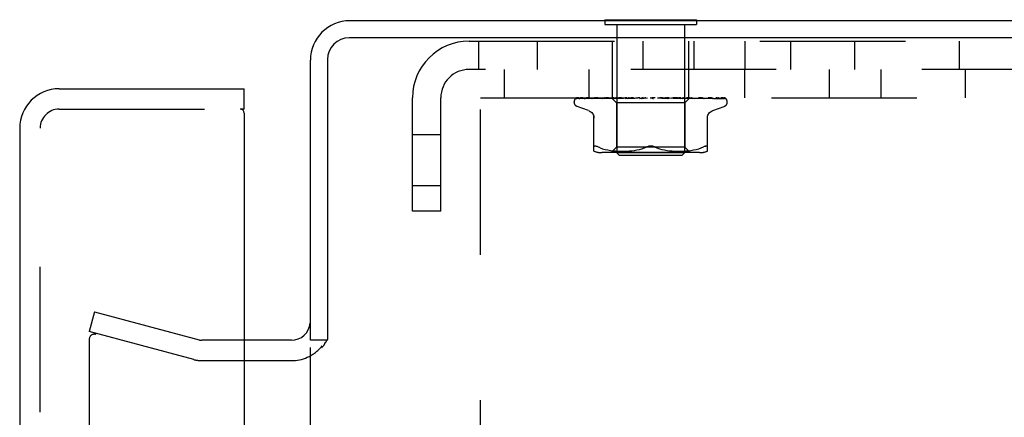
# Model space of a CAD drawing. Header units: inches. Extents: x 0 to 97.1, y 0 to 62.9.
# Tile 6 of 60: x 4.1 to 7.7, y 39.5 to 40.9. Entities that reach past the tile are written whole.
import ezdxf

# ---------------------------------------------------------------- set-up
doc = ezdxf.new("R2010")
doc.units = ezdxf.units.IN
doc.header["$LTSCALE"] = 5.342857
doc.header["$MEASUREMENT"] = 0
doc.linetypes.add('HIDDEN', pattern=[0.2, 0.1, -0.1])
doc.layers.get('0').update_dxf_attribs({"linetype": 'CONTINUOUS'})
doc.layers.add('DEFAULT_2', color=8, linetype='HIDDEN')
doc.layers.add('REAR_DOOR', color=7, linetype='CONTINUOUS')

msp = doc.modelspace()

# ---------------------------------------------------------------- linework, layer by layer
at = {"color": 7, "linetype": 'Continuous'}
for p, q in [((6.280701, 40.947072), (6.280701, 40.943072)), ((6.280701, 40.947072), (6.617701, 40.947072)), ((6.617701, 40.947072), (6.617701, 40.943072)), ((5.260091, 39.768072), (5.199201, 39.768072))]:
    msp.add_line(p, q, dxfattribs=at)
at = {"color": 3, "linetype": 'Continuous'}
for p, q in [((10.794201, 40.943072), (5.344201, 40.943072)), ((10.794201, 40.880072), (5.342201, 40.880072)), ((5.262201, 40.800072), (5.262201, 39.771131)), ((5.199201, 39.768072), (5.199201, 40.798072)), ((5.129201, 39.768072), (4.95628, 39.768072)), ((5.199201, 22.145072), (5.199201, 39.741072)), ((4.95628, 39.693072), (5.129201, 39.693072))]:
    msp.add_line(p, q, dxfattribs=at)
for points in [[(5.24096, 39.741072), (5.241959, 39.742022), (5.242944, 39.742991), (5.243913, 39.743979), (5.244851, 39.744976), (5.24575, 39.745976), (5.246606, 39.746977), (5.24742, 39.747978), (5.248185, 39.748973), (5.248902, 39.749956), (5.249576, 39.750929), (5.25021, 39.751888), (5.250816, 39.752844), (5.251403, 39.753802), (5.251975, 39.75476), (5.252535, 39.755717)], [(5.252535, 39.755717), (5.254765, 39.759567), (5.255389, 39.760628), (5.256009, 39.761666), (5.256635, 39.762697), (5.257265, 39.763715), (5.257903, 39.764729), (5.258554, 39.765745), (5.259223, 39.766769), (5.259914, 39.76781), (5.260635, 39.768876), (5.261398, 39.769984), (5.262201, 39.771131)]]:
    msp.add_lwpolyline(points, dxfattribs=at)
for centre, radius, start, end in [((5.344201, 40.798072), 0.145, 90, 180), ((5.342201, 40.800072), 0.08, 90, 180), ((5.129201, 39.838072), 0.07, 270, 354.458607)]:
    msp.add_arc(centre, radius, start, end, dxfattribs=at)
at = {"color": 7, "linetype": 'Continuous'}
for start, end in [(318.011781, 321.245079), (270, 293.867768)]:
    msp.add_arc((5.129201, 39.838072), 0.145, start, end, dxfattribs=at)
at = {"layer": 'DEFAULT_2', "color": 8, "linetype": 'HIDDEN'}
for p, q in [((6.280701, 40.943072), (6.280701, 40.929072)), ((6.280701, 40.929072), (6.617701, 40.929072)), ((6.325201, 40.929072), (6.325201, 40.457072)), ((6.573201, 40.929072), (6.573201, 40.457072)), ((6.617701, 40.943072), (6.617701, 40.929072)), ((5.782201, 40.868072), (10.116201, 40.868072)), ((5.816201, 40.868072), (5.816201, 40.764072)), ((6.032201, 40.868072), (6.032201, 40.764072)), ((6.308701, 40.660072), (6.308701, 40.868072)), ((6.421701, 40.764072), (6.421701, 40.868072)), ((6.589701, 40.660072), (6.589701, 40.868072)), ((6.609297, 40.764072), (6.609297, 40.868072)), ((6.796701, 40.764072), (6.796701, 40.868072)), ((6.964201, 40.764072), (6.964201, 40.868072)), ((7.199604, 40.764072), (7.199604, 40.868072)), ((7.582201, 40.868072), (7.582201, 40.764072)), ((10.116201, 40.764072), (5.782201, 40.764072)), ((5.824201, 39.014072), (5.824201, 40.764072)), ((5.911501, 40.764072), (5.911501, 40.660072)), ((6.221501, 40.764072), (6.221501, 40.660072)), ((6.794301, 40.764072), (6.794301, 40.660072)), ((7.104301, 40.764072), (7.104301, 40.660072)), ((7.294301, 40.764072), (7.294301, 40.660072)), ((7.604301, 40.764072), (7.604301, 40.660072)), ((5.574201, 40.243072), (5.574201, 40.660072)), ((5.678201, 40.243072), (5.678201, 40.660072)), ((5.824201, 40.660072), (10.074201, 40.660072)), ((6.17757, 40.657429), (6.223728, 40.658103)), ((6.178169, 40.657429), (6.24625, 40.658429)), ((6.186795, 40.657429), (6.253307, 40.658429)), ((6.188571, 40.657429), (6.274719, 40.658738)), ((6.205054, 40.65739), (6.205518, 40.657429)), ((6.205512, 40.657429), (6.321581, 40.659285)), ((6.2084, 40.657429), (6.268826, 40.658429)), ((6.224111, 40.658103), (6.288317, 40.659031)), ((6.232956, 40.657424), (6.233051, 40.65743)), ((6.233046, 40.657429), (6.336304, 40.659286)), ((6.23717, 40.657492), (6.236892, 40.657428)), ((6.236943, 40.657429), (6.290028, 40.65843)), ((6.246535, 40.658429), (6.306361, 40.659285)), ((6.2553, 40.660072), (6.249639, 40.659452)), ((6.268406, 40.65743), (6.355121, 40.659286)), ((6.268541, 40.657439), (6.268411, 40.65743)), ((6.2757, 40.658209), (6.268549, 40.65744)), ((6.268826, 40.658429), (6.32183, 40.659285)), ((6.273172, 40.65743), (6.316998, 40.65843)), ((6.274135, 40.658738), (6.311632, 40.659285)), ((6.283887, 40.659057), (6.2757, 40.658209)), ((6.288435, 40.659031), (6.306413, 40.659285)), ((6.290028, 40.65843), (6.336641, 40.659286)), ((6.30495, 40.660072), (6.323951, 40.641071)), ((6.306413, 40.659285), (6.306338, 40.659308)), ((6.306362, 40.659285), (6.306389, 40.659308)), ((6.310323, 40.657431), (6.37736, 40.659287)), ((6.310578, 40.657447), (6.310327, 40.657431)), ((6.323112, 40.658645), (6.310584, 40.657447)), ((6.311632, 40.659285), (6.31145, 40.659308)), ((6.311479, 40.659285), (6.311601, 40.659308)), ((6.315792, 40.657431), (6.348773, 40.658431)), ((6.316998, 40.65843), (6.355534, 40.659286)), ((6.32183, 40.659285), (6.321541, 40.659308)), ((6.321581, 40.659285), (6.321787, 40.659308)), ((6.331931, 40.659464), (6.323112, 40.658645)), ((6.330384, 40.660072), (6.336246, 40.659308)), ((6.338661, 40.660072), (6.331931, 40.659464)), ((6.336641, 40.659285), (6.336246, 40.659308)), ((6.336305, 40.659285), (6.336578, 40.659308)), ((6.341697, 40.660072), (6.336578, 40.659308)), ((6.348011, 40.660072), (6.355034, 40.659308)), ((6.348773, 40.658431), (6.377838, 40.659287)), ((6.355534, 40.659286), (6.355034, 40.659308)), ((6.355121, 40.659287), (6.35544, 40.659308)), ((6.361843, 40.660072), (6.35544, 40.659308)), ((6.357573, 40.657451), (6.357308, 40.657434)), ((6.357313, 40.657434), (6.402247, 40.65929)), ((6.357601, 40.657453), (6.371388, 40.658689)), ((6.363305, 40.657435), (6.377349, 40.65811)), ((6.369296, 40.660072), (6.377225, 40.659308)), ((6.371388, 40.658689), (6.384304, 40.659828)), ((6.377466, 40.659291), (6.377224, 40.659308)), ((6.377349, 40.65811), (6.390858, 40.658744)), ((6.37736, 40.659287), (6.37769, 40.659308)), ((6.377838, 40.659287), (6.377466, 40.659291)), ((6.385146, 40.660072), (6.37769, 40.659308)), ((6.384304, 40.659828), (6.387113, 40.660072)), ((6.390858, 40.658744), (6.402785, 40.659291)), ((6.393469, 40.660072), (6.402017, 40.659308)), ((6.402785, 40.65929), (6.402017, 40.659308)), ((6.402247, 40.65929), (6.402525, 40.659308)), ((6.410764, 40.660072), (6.402525, 40.659308)), ((6.407834, 40.657453), (6.437771, 40.660072)), ((6.414304, 40.657478), (6.419702, 40.658146)), ((6.419656, 40.660072), (6.428515, 40.659308)), ((6.419702, 40.658146), (6.42499, 40.658778)), ((6.42499, 40.658778), (6.429731, 40.659323)), ((6.446911, 40.660072), (6.45576, 40.659308)), ((6.452729, 40.660072), (6.453106, 40.659877)), ((6.45453, 40.659288), (6.45441, 40.659398)), ((6.454615, 40.659212), (6.45453, 40.659288)), ((6.454663, 40.659169), (6.454615, 40.659212)), ((6.454777, 40.65907), (6.454716, 40.659123)), ((6.455481, 40.658532), (6.455496, 40.658522)), ((6.465192, 40.660072), (6.456297, 40.659308)), ((6.474248, 40.660072), (6.482768, 40.659308)), ((6.482386, 40.659297), (6.490753, 40.658751)), ((6.482965, 40.659294), (6.482768, 40.659308)), ((6.482965, 40.659294), (6.516186, 40.657438)), ((6.492034, 40.660072), (6.483291, 40.659308)), ((6.515987, 40.657453), (6.486127, 40.660072)), ((6.490753, 40.658751), (6.5002, 40.658117)), ((6.5002, 40.658117), (6.509984, 40.657443)), ((6.500681, 40.660072), (6.508564, 40.659308)), ((6.508372, 40.659288), (6.509052, 40.659308)), ((6.508372, 40.659288), (6.532284, 40.658433)), ((6.508879, 40.659288), (6.508564, 40.659308)), ((6.508879, 40.659288), (6.56512, 40.657432)), ((6.517328, 40.660072), (6.509053, 40.659308)), ((6.516196, 40.657438), (6.515996, 40.657452)), ((6.525252, 40.660072), (6.532213, 40.659308)), ((6.532096, 40.659286), (6.532651, 40.659308)), ((6.532096, 40.659287), (6.56605, 40.658431)), ((6.532543, 40.659286), (6.532213, 40.659308)), ((6.532284, 40.658433), (6.559368, 40.657432)), ((6.532543, 40.659286), (6.609769, 40.65743)), ((6.540161, 40.660072), (6.532651, 40.659308)), ((6.547257, 40.659063), (6.53591, 40.660072)), ((6.547076, 40.660072), (6.552863, 40.659308)), ((6.564841, 40.65745), (6.547257, 40.659063)), ((6.552786, 40.659285), (6.553233, 40.659308)), ((6.552786, 40.659286), (6.595554, 40.65843)), ((6.553162, 40.659285), (6.552863, 40.659308)), ((6.553162, 40.659286), (6.648581, 40.657429)), ((6.559705, 40.660072), (6.553234, 40.659308)), ((6.565128, 40.657432), (6.564846, 40.657449)), ((6.565361, 40.660072), (6.569765, 40.659308)), ((6.56605, 40.658431), (6.604629, 40.65743)), ((6.569714, 40.659285), (6.570056, 40.659308)), ((6.569714, 40.659286), (6.619749, 40.658429)), ((6.570008, 40.659285), (6.569765, 40.659308)), ((6.570008, 40.659286), (6.68017, 40.657429)), ((6.575256, 40.660072), (6.570056, 40.659308)), ((6.592692, 40.659312), (6.574451, 40.641071)), ((6.582275, 40.659285), (6.58251, 40.659308)), ((6.582275, 40.659285), (6.638884, 40.658429)), ((6.582477, 40.659285), (6.582311, 40.659308)), ((6.589114, 40.659462), (6.582577, 40.660072)), ((6.597601, 40.658643), (6.589114, 40.659462)), ((6.590018, 40.659285), (6.590147, 40.659308)), ((6.590121, 40.659285), (6.590045, 40.659308)), ((6.593414, 40.660072), (6.592665, 40.659285)), ((6.592666, 40.659285), (6.675508, 40.658103)), ((6.592671, 40.659291), (6.592689, 40.659308)), ((6.595554, 40.65843), (6.64423, 40.657429)), ((6.609554, 40.657444), (6.597601, 40.658643)), ((6.609764, 40.65743), (6.609561, 40.657444)), ((6.619749, 40.658429), (6.676763, 40.657429)), ((6.638884, 40.658429), (6.7034, 40.657429)), ((6.648535, 40.657434), (6.641895, 40.658204)), ((6.648577, 40.65743), (6.648544, 40.657433)), ((6.648964, 40.658429), (6.716243, 40.657429)), ((6.680412, 40.657411), (6.67496, 40.658185)), ((6.676764, 40.65743), (6.676994, 40.657412)), ((6.680165, 40.65743), (6.680277, 40.657425)), ((6.680277, 40.657425), (6.680421, 40.657411)), ((6.725937, 40.655754), (6.725881, 40.655807)), ((6.167951, 40.643575), (6.167951, 40.644405)), ((6.221209, 40.612521), (6.178917, 40.627914)), ((6.323951, 40.641071), (6.323951, 40.478048)), ((6.574451, 40.641071), (6.323951, 40.641071)), ((6.574451, 40.641071), (6.574451, 40.478048)), ((6.677193, 40.612521), (6.719485, 40.627914)), ((6.730451, 40.643575), (6.730451, 40.644405)), ((6.240868, 40.463564), (6.240868, 40.592786)), ((6.657535, 40.463564), (6.657535, 40.592786)), ((5.574201, 40.524322), (5.678201, 40.524322)), ((6.263913, 40.475377), (6.255451, 40.478983)), ((6.263883, 40.475387), (6.272773, 40.472312)), ((6.323951, 40.478048), (6.303951, 40.458048)), ((6.574451, 40.478048), (6.323951, 40.478048)), ((6.41712, 40.472258), (6.426037, 40.475344)), ((6.426016, 40.475336), (6.434618, 40.478983)), ((6.472386, 40.475336), (6.463784, 40.478983)), ((6.574451, 40.478048), (6.594451, 40.458048)), ((6.625629, 40.472312), (6.634519, 40.475387)), ((6.634489, 40.475377), (6.642951, 40.478983)), ((6.650254, 40.481893), (6.652073, 40.48229)), ((6.628794, 40.458048), (6.269609, 40.458048)), ((6.272725, 40.472326), (6.282131, 40.469803)), ((6.282078, 40.469816), (6.291686, 40.467801)), ((6.291635, 40.46781), (6.301223, 40.466289)), ((6.301173, 40.466296), (6.310592, 40.465185)), ((6.310536, 40.465191), (6.319519, 40.464421)), ((6.319437, 40.464426), (6.328169, 40.463937)), ((6.335201, 40.447072), (6.325201, 40.457072)), ((6.573201, 40.457072), (6.325201, 40.457072)), ((6.328054, 40.463942), (6.336551, 40.463652)), ((6.563201, 40.447072), (6.335201, 40.447072)), ((6.336406, 40.463655), (6.344862, 40.463568)), ((6.344692, 40.463568), (6.353288, 40.463649)), ((6.353099, 40.463645), (6.361875, 40.463936)), ((6.361676, 40.463927), (6.370761, 40.46444)), ((6.370566, 40.464426), (6.379859, 40.465224)), ((6.379679, 40.465205), (6.389173, 40.466332)), ((6.389019, 40.466311), (6.398564, 40.467834)), ((6.398443, 40.467812), (6.407944, 40.469797)), ((6.407861, 40.469778), (6.417168, 40.472273)), ((6.481235, 40.472273), (6.490542, 40.469778)), ((6.490458, 40.469797), (6.499959, 40.467812)), ((6.499839, 40.467834), (6.509384, 40.466311)), ((6.50923, 40.466332), (6.518724, 40.465205)), ((6.518543, 40.465224), (6.527836, 40.464426)), ((6.527641, 40.46444), (6.536726, 40.463927)), ((6.536527, 40.463936), (6.545304, 40.463645)), ((6.545114, 40.463649), (6.553711, 40.463568)), ((6.55354, 40.463568), (6.561996, 40.463655)), ((6.561852, 40.463652), (6.570348, 40.463942)), ((6.563201, 40.447072), (6.573201, 40.457072)), ((6.570233, 40.463937), (6.578965, 40.464426)), ((6.578883, 40.464421), (6.587866, 40.465191)), ((6.58781, 40.465185), (6.59723, 40.466296)), ((6.59718, 40.466289), (6.606767, 40.46781)), ((6.606716, 40.467801), (6.616324, 40.469816)), ((6.616272, 40.469803), (6.625677, 40.472326)), ((5.574201, 40.336822), (5.678201, 40.336822)), ((5.678201, 40.243072), (5.574201, 40.243072)), ((4.406105, 39.872406), (4.386693, 39.799961)), ((4.406105, 39.872406), (4.790398, 39.769435)), ((4.770987, 39.69699), (4.386693, 39.799961)), ((4.407604, 39.790426), (4.406012, 39.790494)), ((4.386693, 39.770494), (4.386693, 22.11565)), ((4.95628, 39.768072), (4.800751, 39.768072)), ((4.800751, 39.693072), (4.95628, 39.693072))]:
    msp.add_line(p, q, dxfattribs=at)
for points in [[(6.174843, 40.656738), (6.175175, 40.656901), (6.175697, 40.657107), (6.176291, 40.657276), (6.176933, 40.657387), (6.177574, 40.657429)], [(6.184645, 40.660072), (6.183022, 40.659691), (6.181389, 40.659255), (6.179852, 40.658791), (6.178399, 40.658297), (6.177024, 40.657764), (6.175725, 40.657185), (6.174849, 40.656741)], [(6.17534, 40.656672), (6.175304, 40.656646), (6.175247, 40.656606), (6.175291, 40.656634), (6.175443, 40.656724), (6.175716, 40.656866), (6.176097, 40.657031), (6.176577, 40.657193), (6.177131, 40.657325), (6.177732, 40.657407), (6.178171, 40.657429)], [(6.181428, 40.660072), (6.181206, 40.659992), (6.180533, 40.65973), (6.179888, 40.65945), (6.179275, 40.659157), (6.178693, 40.658856), (6.178146, 40.658551), (6.177633, 40.658246), (6.177156, 40.657947), (6.17672, 40.657658), (6.176323, 40.657385), (6.175976, 40.657138), (6.17534, 40.656672)], [(6.178988, 40.660072), (6.178019, 40.659702), (6.177147, 40.659305), (6.177011, 40.659237)], [(6.185674, 40.657286), (6.185882, 40.657333), (6.186364, 40.657405), (6.186801, 40.657429)], [(6.19956, 40.660072), (6.197833, 40.659792), (6.195546, 40.659392), (6.193324, 40.658975), (6.191169, 40.658542), (6.18908, 40.658092), (6.187065, 40.657626), (6.185678, 40.657285)], [(6.187384, 40.657301), (6.187313, 40.657264), (6.187171, 40.657193), (6.187143, 40.65718), (6.18724, 40.657217), (6.187475, 40.657288), (6.187837, 40.657364), (6.188309, 40.657419), (6.188571, 40.657429)], [(6.187879, 40.657572), (6.187552, 40.657392), (6.187384, 40.657301)], [(6.193136, 40.660072), (6.192882, 40.659983), (6.192204, 40.659726), (6.19155, 40.659455), (6.190924, 40.659173), (6.190327, 40.658886), (6.18976, 40.658599), (6.189227, 40.658317), (6.18873, 40.658046), (6.187879, 40.657572)], [(6.223379, 40.660072), (6.221437, 40.659825), (6.218503, 40.659434), (6.21559, 40.659027), (6.212707, 40.658605), (6.209853, 40.658168), (6.207036, 40.657718), (6.205061, 40.65739)], [(6.208027, 40.657422), (6.20795, 40.657394), (6.207891, 40.657376), (6.20796, 40.657391), (6.208165, 40.657418), (6.208398, 40.657429)], [(6.209324, 40.658006), (6.208838, 40.657774), (6.208436, 40.657591), (6.208133, 40.657463), (6.208027, 40.657422)], [(6.214025, 40.660072), (6.213509, 40.659888), (6.212698, 40.65957), (6.211924, 40.65924), (6.211193, 40.658907), (6.21051, 40.658583), (6.209324, 40.658006)], [(6.249639, 40.659452), (6.246117, 40.659047), (6.242583, 40.658629), (6.239037, 40.658196), (6.232966, 40.657425)], [(6.24334, 40.660072), (6.242692, 40.659833), (6.241815, 40.659478), (6.240989, 40.659119), (6.240224, 40.658773), (6.239509, 40.658445), (6.238844, 40.658144), (6.238243, 40.657885), (6.237714, 40.657674), (6.237297, 40.65753), (6.23717, 40.657492)], [(6.276556, 40.658572), (6.275871, 40.658268), (6.275226, 40.658), (6.274628, 40.657774), (6.274105, 40.657606), (6.273676, 40.657498), (6.273362, 40.657446), (6.27317, 40.65743)], [(6.280015, 40.660072), (6.27956, 40.659896), (6.27877, 40.659569), (6.278006, 40.659232), (6.276556, 40.658572)], [(6.294192, 40.660072), (6.291844, 40.659847), (6.283887, 40.659057)], [(6.305023, 40.660072), (6.305302, 40.65988), (6.305614, 40.659689), (6.305959, 40.659498), (6.306338, 40.659308)], [(6.305324, 40.660072), (6.305638, 40.659798), (6.305899, 40.659582), (6.306107, 40.659423), (6.30626, 40.659323), (6.306353, 40.659285), (6.306362, 40.659285)], [(6.305959, 40.660072), (6.306166, 40.659798), (6.306315, 40.659582), (6.306408, 40.659423), (6.306443, 40.659323), (6.306419, 40.659285), (6.306413, 40.659285)], [(6.306762, 40.660072), (6.306618, 40.65988), (6.306508, 40.659689), (6.306431, 40.659498), (6.306389, 40.659308)], [(6.308494, 40.660072), (6.309186, 40.65988), (6.30991, 40.659689), (6.310665, 40.659498), (6.31145, 40.659308)], [(6.30989, 40.660072), (6.3103, 40.659798), (6.310662, 40.659582), (6.310978, 40.659423), (6.311243, 40.659323), (6.31145, 40.659285), (6.311479, 40.659285)], [(6.31365, 40.660072), (6.313088, 40.65988), (6.312559, 40.659689), (6.312064, 40.659498), (6.311601, 40.659308)], [(6.31177, 40.660072), (6.311863, 40.659798), (6.311896, 40.659582), (6.311869, 40.659423), (6.311786, 40.659323), (6.311632, 40.659285)], [(6.321151, 40.659372), (6.31967, 40.658664), (6.318939, 40.658331), (6.318221, 40.658033), (6.317539, 40.657786), (6.316909, 40.657602), (6.316359, 40.657488), (6.31591, 40.657437), (6.315783, 40.657431)], [(6.317051, 40.660072), (6.318132, 40.65988), (6.31924, 40.659689), (6.320377, 40.659498), (6.321541, 40.659308)], [(6.319491, 40.660072), (6.319981, 40.659798), (6.320432, 40.659582), (6.320845, 40.659423), (6.321213, 40.659323), (6.321526, 40.659285), (6.321581, 40.659285)], [(6.32271, 40.660072), (6.321901, 40.659722), (6.321151, 40.659372)], [(6.325437, 40.660072), (6.324477, 40.65988), (6.323549, 40.659689), (6.322652, 40.659498), (6.321787, 40.659308)], [(6.322549, 40.660072), (6.322523, 40.659798), (6.322439, 40.659582), (6.322295, 40.659423), (6.322095, 40.659323), (6.32183, 40.659285)], [(6.333779, 40.660072), (6.334333, 40.659798), (6.334856, 40.659582), (6.335351, 40.659423), (6.335808, 40.659323), (6.336216, 40.659285), (6.336305, 40.659285)], [(6.337905, 40.660072), (6.337763, 40.659798), (6.337564, 40.659582), (6.337306, 40.659423), (6.336998, 40.659323), (6.336641, 40.659285)], [(6.35224, 40.660072), (6.352841, 40.659797), (6.353417, 40.659581), (6.353969, 40.659423), (6.354493, 40.659324), (6.354982, 40.659286), (6.355121, 40.659287)], [(6.357284, 40.660072), (6.35703, 40.659798), (6.356724, 40.659582), (6.356362, 40.659423), (6.355956, 40.659323), (6.355534, 40.659286)], [(6.369846, 40.660072), (6.36967, 40.659987), (6.369064, 40.65968), (6.368471, 40.659362), (6.367873, 40.659039), (6.36726, 40.658715), (6.366622, 40.658399), (6.365951, 40.6581), (6.365262, 40.657839), (6.364559, 40.65763), (6.363886, 40.657494), (6.363287, 40.657435)], [(6.374204, 40.660072), (6.374823, 40.659798), (6.375431, 40.659582), (6.376034, 40.659423), (6.376618, 40.659323), (6.377168, 40.659285), (6.37736, 40.659287)], [(6.379985, 40.660072), (6.379657, 40.659817), (6.37929, 40.659612), (6.378881, 40.659454), (6.378438, 40.659347), (6.377967, 40.659293), (6.377838, 40.659287)], [(6.39888, 40.660072), (6.399498, 40.659798), (6.400117, 40.659582), (6.400742, 40.659423), (6.401358, 40.659323), (6.40195, 40.659285), (6.402247, 40.65929)], [(6.405188, 40.660072), (6.404741, 40.659798), (6.404257, 40.659582), (6.403731, 40.659423), (6.403176, 40.659323), (6.402785, 40.65929)], [(6.419628, 40.660072), (6.41947, 40.659977), (6.419087, 40.659731), (6.41872, 40.659484), (6.418347, 40.659228), (6.417954, 40.658964), (6.417533, 40.658695), (6.417067, 40.658423), (6.416542, 40.658154), (6.41596, 40.657904), (6.415317, 40.657687), (6.41465, 40.657531), (6.414218, 40.657468)], [(6.425374, 40.660072), (6.425969, 40.659798), (6.426576, 40.659582), (6.4272, 40.659423), (6.427827, 40.659323), (6.42844, 40.659285), (6.429047, 40.659308)], [(6.429731, 40.659323), (6.429128, 40.659285), (6.428515, 40.659308)], [(6.431981, 40.660072), (6.43146, 40.659798), (6.430912, 40.659582), (6.430331, 40.659423), (6.429731, 40.659323)], [(6.453106, 40.659877), (6.45328, 40.659798), (6.453853, 40.659582), (6.454454, 40.659423), (6.455068, 40.659323), (6.45568, 40.659285), (6.456297, 40.659308)], [(6.453106, 40.659877), (6.453517, 40.659677), (6.453964, 40.659444), (6.45439, 40.659209), (6.454796, 40.65897), (6.455186, 40.658727), (6.455481, 40.658532)], [(6.45441, 40.659398), (6.454354, 40.659449), (6.45427, 40.659523), (6.454159, 40.659618), (6.454012, 40.659736), (6.453842, 40.659865), (6.453663, 40.659991), (6.453541, 40.660072)], [(6.454502, 40.659309), (6.454539, 40.65928), (6.454623, 40.659206), (6.454756, 40.65909), (6.45494, 40.658935), (6.45518, 40.658747), (6.455481, 40.658532)], [(6.455003, 40.658884), (6.45492, 40.658951), (6.454844, 40.659013)], [(6.455496, 40.658522), (6.45542, 40.658574), (6.4553, 40.658658), (6.455191, 40.658738), (6.455093, 40.658813)], [(6.455496, 40.658522), (6.455825, 40.658315), (6.456233, 40.658093), (6.4567, 40.657883), (6.457221, 40.657699), (6.457792, 40.657554), (6.458388, 40.657462), (6.45898, 40.657429), (6.459566, 40.657453)], [(6.459397, 40.660072), (6.458821, 40.659798), (6.458229, 40.659582), (6.457613, 40.659423), (6.45699, 40.659323), (6.456374, 40.659285), (6.45576, 40.659308)], [(6.479957, 40.660072), (6.480443, 40.659798), (6.480961, 40.659582), (6.481518, 40.659423), (6.482097, 40.659323), (6.482386, 40.659297)], [(6.482386, 40.659297), (6.482686, 40.659285), (6.483291, 40.659308)], [(6.486444, 40.660072), (6.485835, 40.659798), (6.485219, 40.659582), (6.484592, 40.659423), (6.483967, 40.659323), (6.483362, 40.659285), (6.482965, 40.659294)], [(6.50464, 40.659645), (6.504132, 40.659933), (6.503873, 40.660072)], [(6.510024, 40.657442), (6.509877, 40.657453), (6.509241, 40.65754), (6.508575, 40.657699), (6.507911, 40.65792), (6.507286, 40.658179), (6.506697, 40.658463), (6.50615, 40.658758), (6.505634, 40.659055), (6.50464, 40.659645)], [(6.506073, 40.660072), (6.506477, 40.659798), (6.506922, 40.659582), (6.507413, 40.659423), (6.507938, 40.659323), (6.508372, 40.659288)], [(6.512145, 40.660072), (6.511524, 40.659798), (6.510908, 40.659582), (6.510291, 40.659423), (6.509688, 40.659323), (6.509114, 40.659285), (6.508879, 40.659288)], [(6.530134, 40.660072), (6.530441, 40.659798), (6.530797, 40.659582), (6.531205, 40.659423), (6.531655, 40.659323), (6.532096, 40.659286)], [(6.535571, 40.660072), (6.53496, 40.659798), (6.534366, 40.659582), (6.533782, 40.659423), (6.533223, 40.659323), (6.532702, 40.659285), (6.532543, 40.659286)], [(6.55127, 40.660072), (6.551469, 40.659798), (6.551723, 40.659582), (6.552033, 40.659423), (6.552392, 40.659323), (6.552786, 40.659285)], [(6.555235, 40.658771), (6.553884, 40.65945), (6.553215, 40.659778), (6.552573, 40.660072)], [(6.555876, 40.660072), (6.555298, 40.659798), (6.554746, 40.659582), (6.554216, 40.659423), (6.553721, 40.659323), (6.553271, 40.659285), (6.553162, 40.659285)], [(6.559379, 40.657433), (6.55927, 40.657438), (6.558719, 40.6575), (6.558072, 40.657637), (6.557366, 40.657852), (6.55665, 40.658124), (6.555934, 40.658437), (6.555235, 40.658771)], [(6.568716, 40.660072), (6.568801, 40.659798), (6.568943, 40.659582), (6.569145, 40.659423), (6.5694, 40.659323), (6.569714, 40.659285)], [(6.572325, 40.660072), (6.5718, 40.659798), (6.571312, 40.659582), (6.570855, 40.659423), (6.570441, 40.659323), (6.570079, 40.659285), (6.570008, 40.659285)], [(6.579449, 40.660072), (6.580213, 40.65988), (6.580945, 40.659689), (6.581644, 40.659498), (6.582311, 40.659308)], [(6.581843, 40.660072), (6.58181, 40.659798), (6.581835, 40.659582), (6.581921, 40.659423), (6.582064, 40.659323), (6.582275, 40.659285)], [(6.584324, 40.660072), (6.583872, 40.659798), (6.583464, 40.659582), (6.583097, 40.659423), (6.582779, 40.659323), (6.582518, 40.659285), (6.582477, 40.659285)], [(6.586251, 40.660072), (6.58536, 40.65988), (6.584439, 40.659689), (6.58349, 40.659498), (6.58251, 40.659308)], [(6.588828, 40.660072), (6.589183, 40.65988), (6.589504, 40.659689), (6.589791, 40.659498), (6.590045, 40.659308)], [(6.590176, 40.660072), (6.590026, 40.659798), (6.589934, 40.659582), (6.589901, 40.659423), (6.589925, 40.659323), (6.590018, 40.659285)], [(6.590018, 40.659285), (6.671797, 40.658103), (6.695125, 40.65776), (6.717435, 40.657429)], [(6.591439, 40.660072), (6.591076, 40.659798), (6.590763, 40.659582), (6.590499, 40.659423), (6.590289, 40.659323), (6.590139, 40.659285), (6.590121, 40.659285)], [(6.592292, 40.660072), (6.591804, 40.65988), (6.591283, 40.659689), (6.590731, 40.659498), (6.590147, 40.659308)], [(6.593162, 40.660072), (6.593094, 40.65988), (6.592992, 40.659689), (6.592857, 40.659498), (6.592689, 40.659308)], [(6.60111, 40.658551), (6.59952, 40.659287), (6.598699, 40.659657), (6.597853, 40.660011), (6.597699, 40.660072)], [(6.598941, 40.659031), (6.658536, 40.658103), (6.680278, 40.65776), (6.701058, 40.657429)], [(6.60463, 40.657431), (6.604308, 40.657457), (6.603842, 40.65754), (6.603262, 40.657697), (6.602598, 40.657926), (6.60187, 40.658217), (6.60111, 40.658551)], [(6.641895, 40.658204), (6.638046, 40.658635), (6.634228, 40.659053), (6.630445, 40.659457), (6.624446, 40.660072)], [(6.639727, 40.659188), (6.638931, 40.659534), (6.638098, 40.659873), (6.637567, 40.660072)], [(6.644232, 40.65743), (6.64423, 40.65743), (6.644143, 40.657439), (6.643915, 40.65748), (6.643555, 40.657575), (6.643078, 40.657733), (6.64251, 40.657953), (6.641882, 40.658218), (6.641202, 40.65852), (6.639727, 40.659188)], [(6.67496, 40.658185), (6.671747, 40.65862), (6.668526, 40.659039), (6.665296, 40.659445), (6.662067, 40.659834), (6.660012, 40.660072)], [(6.676967, 40.657418), (6.676929, 40.657428), (6.676731, 40.657489), (6.676404, 40.65761), (6.675962, 40.657794), (6.675425, 40.658034), (6.674827, 40.658311), (6.674163, 40.658623), (6.673435, 40.65896), (6.672648, 40.659311), (6.671802, 40.659664), (6.670911, 40.660002), (6.670713, 40.660072)], [(6.675508, 40.658103), (6.721809, 40.657429), (6.722202, 40.657408), (6.722586, 40.657364), (6.722961, 40.657297), (6.723324, 40.65721), (6.723675, 40.657103), (6.724012, 40.656979), (6.724333, 40.656839), (6.724636, 40.656687), (6.724923, 40.656523), (6.725187, 40.656353), (6.725427, 40.656182), (6.72563, 40.656023), (6.725781, 40.655896), (6.725883, 40.655804), (6.725929, 40.655761), (6.725935, 40.655755)], [(6.704128, 40.657353), (6.702447, 40.657685), (6.700027, 40.658141), (6.697551, 40.658582), (6.695026, 40.659007), (6.692452, 40.659418), (6.689834, 40.659812), (6.688004, 40.660072)], [(6.69992, 40.65832), (6.69933, 40.658618), (6.6987, 40.658925), (6.698034, 40.659234), (6.697333, 40.659538), (6.696604, 40.659829), (6.69593, 40.660072)], [(6.701861, 40.657334), (6.701906, 40.657322), (6.70197, 40.657303), (6.701899, 40.657331), (6.701688, 40.657425), (6.701362, 40.657582), (6.700949, 40.657791), (6.69992, 40.65832)], [(6.70106, 40.657429), (6.701407, 40.65741), (6.701721, 40.657365), (6.701861, 40.657334)], [(6.703395, 40.657429), (6.703857, 40.657398), (6.704129, 40.657355)], [(6.719145, 40.657137), (6.71804, 40.657501), (6.716414, 40.657995), (6.714705, 40.658466), (6.712917, 40.658916), (6.711048, 40.659346), (6.709096, 40.659757), (6.707447, 40.660072)], [(6.717099, 40.657728), (6.71662, 40.658017), (6.716097, 40.658321), (6.71553, 40.658635), (6.714925, 40.658951), (6.714283, 40.659264), (6.713605, 40.659568), (6.712895, 40.659856), (6.712302, 40.660072)], [(6.716241, 40.657429), (6.716652, 40.657409), (6.717195, 40.657335), (6.717658, 40.657225), (6.718013, 40.657108), (6.718231, 40.657018), (6.718288, 40.656991)], [(6.718288, 40.656991), (6.718321, 40.656974), (6.718288, 40.656993), (6.718138, 40.657083), (6.717874, 40.657246), (6.717099, 40.657728)], [(6.71743, 40.657429), (6.718009, 40.657392), (6.718588, 40.657295), (6.71908, 40.65716), (6.719136, 40.657141)], [(6.726108, 40.655627), (6.725264, 40.656452), (6.724137, 40.657319), (6.722988, 40.658023), (6.721808, 40.658618), (6.720574, 40.659144), (6.719264, 40.659615), (6.717742, 40.660072)], [(6.725591, 40.656091), (6.725469, 40.656207), (6.725331, 40.656338), (6.725179, 40.656478), (6.725014, 40.656627), (6.724838, 40.656782), (6.72465, 40.656943), (6.724449, 40.65711), (6.724237, 40.65728), (6.724015, 40.657454), (6.723781, 40.65763), (6.723537, 40.657808), (6.723282, 40.657987), (6.723017, 40.658165), (6.722743, 40.658344), (6.722459, 40.658521), (6.722166, 40.658698), (6.721862, 40.658872), (6.721549, 40.659044), (6.721225, 40.659213), (6.720893, 40.659378), (6.720552, 40.659538), (6.720202, 40.659693), (6.719844, 40.659842), (6.719478, 40.659985), (6.719241, 40.660072)], [(6.725881, 40.655807), (6.725769, 40.655917), (6.725591, 40.656091)], [(6.221677, 40.612351), (6.223594, 40.611574), (6.226854, 40.609863), (6.229891, 40.607742), (6.232653, 40.60523), (6.235086, 40.602373), (6.237133, 40.599219), (6.238757, 40.595831), (6.23993, 40.592277), (6.240635, 40.588614), (6.240868, 40.584943)], [(6.657535, 40.584943), (6.657768, 40.588614), (6.658472, 40.592277), (6.659645, 40.595831), (6.661269, 40.599219), (6.663316, 40.602373), (6.665749, 40.60523), (6.668512, 40.607742), (6.671548, 40.609863), (6.674808, 40.611574), (6.676726, 40.612351)], [(6.255451, 40.478983), (6.252692, 40.480245), (6.250253, 40.481217), (6.248148, 40.481893), (6.246329, 40.48229), (6.244775, 40.482424), (6.243465, 40.48229), (6.242395, 40.481893), (6.241582, 40.481217), (6.241054, 40.480245), (6.240868, 40.478983)], [(6.434618, 40.478983), (6.435874, 40.479562), (6.437199, 40.480105), (6.438595, 40.480616), (6.440048, 40.481079), (6.441547, 40.481483), (6.443078, 40.481822), (6.444633, 40.482086), (6.446186, 40.482276), (6.447708, 40.482387), (6.449201, 40.482421)], [(6.449201, 40.482421), (6.446815, 40.482333), (6.444376, 40.482049), (6.441899, 40.481565), (6.439424, 40.480889), (6.436991, 40.480029), (6.434618, 40.478983)], [(6.463784, 40.478983), (6.461409, 40.48003), (6.458974, 40.48089), (6.456498, 40.481566), (6.454022, 40.48205), (6.451585, 40.482334), (6.449201, 40.482421)], [(6.449201, 40.482421), (6.45111, 40.482363), (6.453031, 40.482187), (6.454967, 40.481887), (6.456878, 40.481478), (6.458733, 40.480964), (6.460515, 40.480365), (6.462197, 40.479708), (6.463784, 40.478983)], [(6.463784, 40.478983), (6.472365, 40.475344), (6.481283, 40.472258)], [(6.650254, 40.481893), (6.648149, 40.481217), (6.64571, 40.480245), (6.642951, 40.478983)], [(6.657535, 40.478983), (6.657348, 40.480245), (6.65682, 40.481217), (6.656007, 40.481893), (6.654937, 40.48229), (6.653627, 40.482424), (6.652073, 40.48229)], [(4.406012, 39.790494), (4.404414, 39.790425), (4.402829, 39.79022), (4.401267, 39.789881), (4.399737, 39.789409), (4.39825, 39.788808), (4.396816, 39.788082), (4.395444, 39.787236), (4.394145, 39.786275), (4.392927, 39.785207), (4.391798, 39.784038), (4.390766, 39.782777), (4.389839, 39.781432), (4.389021, 39.780012), (4.38832, 39.778527), (4.38774, 39.776987), (4.387285, 39.775403), (4.386957, 39.773786), (4.38676, 39.772151), (4.386693, 39.770494)], [(4.407604, 39.790426), (4.409183, 39.790222), (4.410751, 39.789883)]]:
    msp.add_lwpolyline(points, dxfattribs=at)
for centre, radius, start, end in [((5.782201, 40.660072), 0.208, 90, 180), ((5.782201, 40.660072), 0.104, 90, 180), ((6.184618, 40.644405), 0.016667, 117.148769, 180), ((6.713785, 40.644405), 0.016667, 0, 42.235341), ((6.184618, 40.643575), 0.016667, 180, 250), ((6.713785, 40.643575), 0.016667, 290, 360), ((6.269609, 40.535625), 0.077578, 247.923935, 270), ((6.628794, 40.535625), 0.077578, 270, 292.076065), ((4.800751, 39.808072), 0.04, 255, 270), ((5.129201, 39.838072), 0.145, 293.867768, 318.011781), ((4.800751, 39.808072), 0.115, 255, 270)]:
    msp.add_arc(centre, radius, start, end, dxfattribs=at)
at = {"layer": 'REAR_DOOR', "color": 3, "linetype": 'Continuous'}
for p, q in [((4.27628, 40.693072), (4.95628, 40.693072)), ((4.95628, 40.603072), (4.95628, 21.283072)), ((4.13128, 40.548072), (4.13128, 21.338072))]:
    msp.add_line(p, q, dxfattribs=at)
at = {"layer": 'REAR_DOOR', "color": 7, "linetype": 'Continuous'}
for q in [(4.95628, 40.693072), (4.94128, 40.618072)]:
    msp.add_line((4.95628, 40.618072), q, dxfattribs=at)
at = {"layer": 'REAR_DOOR', "color": 8, "linetype": 'HIDDEN'}
for p, q in [((4.27628, 40.618072), (4.94128, 40.618072)), ((4.20628, 21.338072), (4.20628, 40.548072))]:
    msp.add_line(p, q, dxfattribs=at)
at = {"layer": 'REAR_DOOR', "color": 3, "linetype": 'Continuous'}
for centre, radius, start, end in [((4.27628, 40.548072), 0.145, 90, 180), ((4.94128, 40.603072), 0.015, 0, 90)]:
    msp.add_arc(centre, radius, start, end, dxfattribs=at)
at = {"layer": 'REAR_DOOR', "color": 8, "linetype": 'HIDDEN'}
msp.add_arc((4.27628, 40.548072), 0.07, 90, 180, dxfattribs=at)

doc.saveas('drawing.dxf')
